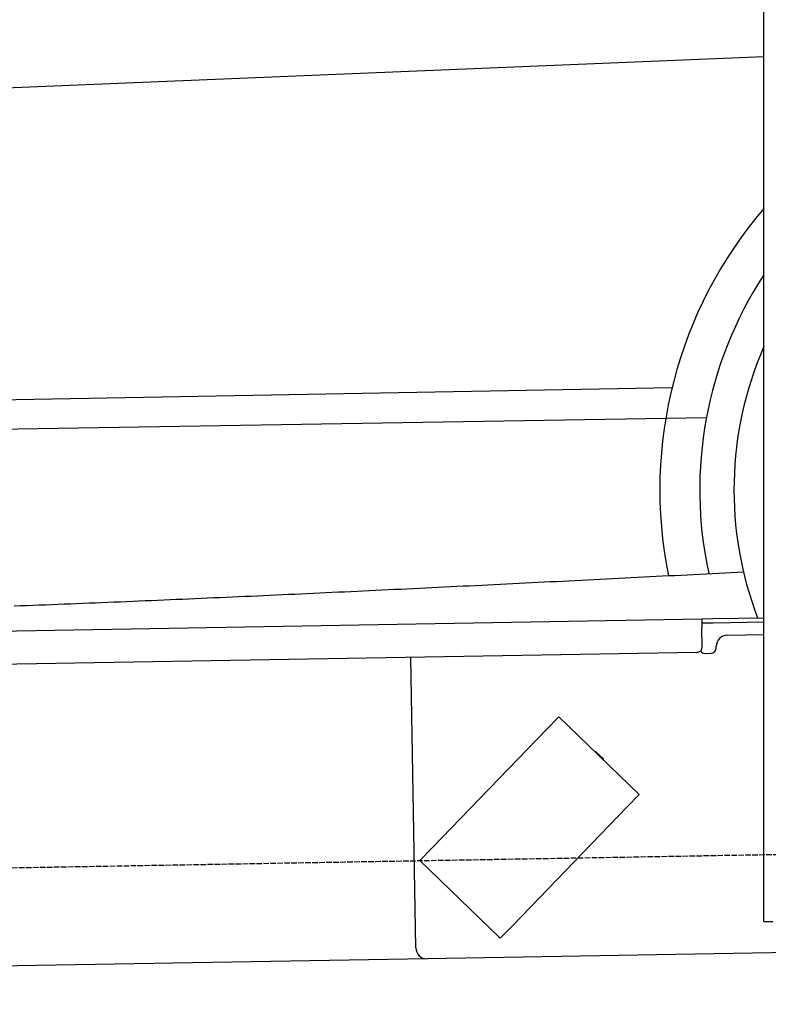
# Model space of a CAD drawing. Extents: x 1073 to 6773, y 6141 to 11616.
# Tile 28 of 50: x 3782 to 4452, y 7998 to 8880. Entities that reach past the tile are written whole.
import ezdxf

# ---------------------------------------------------------------- set-up
doc = ezdxf.new("R2010")
doc.units = 0
doc.linetypes.add('GEN3', pattern=[6.25, 5, -1.25])
doc.layers.get('0').update_dxf_attribs({"linetype": 'CONTINUOUS'})
doc.layers.add('3', color=6, linetype='GEN3')
doc.layers.add('CAR', color=10, linetype='CONTINUOUS')

msp = doc.modelspace()

# ---------------------------------------------------------------- linework, layer by layer
for p, q in [((4447.57, 8097.48), (4447.57, 9819.48)), ((1732.77, 8297.07), (4392.09, 8343.49)), ((4392.09, 8343.49), (4402.09, 8343.67)), ((4392.09, 8343.49), (4392.23, 8335.49)), ((4402.16, 8339.67), (4392.16, 8339.49)), ((4402.09, 8343.67), (4447.57, 8344.46)), ((4447.57, 8340.46), (4402.16, 8339.67)), ((4392.52, 8318.49), (4392.23, 8335.49)), ((4414.85, 8328.89), (4447.57, 8329.46)), ((4387.61, 8313.41), (1732.77, 8267.07)), ((4395.13, 8312.54), (4400.13, 8312.63)), ((4405.04, 8317.71), (4405.02, 8318.71)), ((4136.19, 8048.98), (4131.65, 8308.94)), ((4264.17, 8255.82), (4253.06, 8244.31)), ((4264.17, 8255.82), (4336.1, 8186.35)), ((4150.94, 8138.56), (4253.06, 8244.31)), ((4297.25, 8224.57), (4303.72, 8218.32)), ((4324.99, 8174.84), (4336.1, 8186.35)), ((4324.99, 8174.84), (4222.87, 8069.1)), ((4150.94, 8138.56), (4139.83, 8127.06)), ((4211.76, 8057.59), (4139.83, 8127.06)), ((4447.57, 8072.48), (4447.57, 8097.48)), ((4447.57, 8072.48), (4447.57, 8097.48)), ((4211.76, 8057.59), (4222.87, 8069.1)), ((4447.57, 8072.48), (4455.57, 8072.48)), ((4146.36, 8039.16), (1812.77, 7998.42)), ((4476.48, 8044.92), (4146.36, 8039.16))]:
    msp.add_line(p, q)
for centre, radius, start, end in [((4415.02, 8318.89), 10, 91, 181), ((4387.52, 8318.41), 5, 271, 1), ((4395.04, 8317.54), 5, 214.23672, 271), ((4400.04, 8317.63), 5, 271, 1), ((4296.55, 8223.85), 1, 46, 106), ((4303.03, 8217.6), 1, 346, 46), ((4146.19, 8049.15), 10, 181, 271)]:
    msp.add_arc(centre, radius, start, end)
at = {"layer": '3'}
msp.add_line((1175.28, 8075.31), (6230.44, 8163.55), dxfattribs=at)
at = {"layer": 'CAR'}
for p, q in [((4447.57, 8846.57), (2294.04, 8757.67)), ((4365.48, 8550.37), (2450.44, 8515.28)), ((2401.86, 8490.68), (4396.23, 8523.64))]:
    msp.add_line(p, q, dxfattribs=at)
msp.add_polyline3d([(3776.99, 8355.08, 0), (3782.57, 8355.29, 0), (3788.14, 8355.51, 0), (3793.72, 8355.72, 0), (3799.29, 8355.94, 0), (3804.87, 8356.15, 0), (3810.45, 8356.37, 0), (3816.02, 8356.59, 0), (3821.6, 8356.81, 0), (3827.18, 8357.03, 0), (3832.75, 8357.26, 0), (3838.33, 8357.48, 0), (3843.9, 8357.71, 0), (3849.48, 8357.93, 0), (3855.06, 8358.16, 0), (3860.63, 8358.39, 0), (3866.21, 8358.62, 0), (3871.78, 8358.85, 0), (3877.36, 8359.08, 0), (3882.94, 8359.32, 0), (3888.51, 8359.55, 0), (3894.09, 8359.79, 0), (3899.66, 8360.02, 0), (3905.24, 8360.26, 0), (3910.81, 8360.5, 0), (3916.39, 8360.74, 0), (3921.97, 8360.98, 0), (3927.54, 8361.22, 0), (3933.12, 8361.46, 0), (3938.69, 8361.7, 0), (3944.27, 8361.95, 0), (3949.85, 8362.19, 0), (3955.42, 8362.44, 0), (3961, 8362.68, 0), (3966.57, 8362.93, 0), (3972.15, 8363.18, 0), (3977.72, 8363.43, 0), (3983.3, 8363.68, 0), (3988.88, 8363.93, 0), (3994.45, 8364.18, 0), (4000.03, 8364.44, 0), (4005.6, 8364.69, 0), (4011.18, 8364.94, 0), (4016.75, 8365.2, 0), (4022.33, 8365.45, 0), (4027.9, 8365.71, 0), (4033.48, 8365.97, 0), (4039.06, 8366.23, 0), (4044.63, 8366.49, 0), (4050.21, 8366.75, 0), (4055.78, 8367.01, 0), (4061.36, 8367.27, 0), (4066.93, 8367.53, 0), (4072.51, 8367.79, 0), (4078.08, 8368.06, 0), (4083.66, 8368.32, 0), (4089.23, 8368.58, 0), (4094.81, 8368.85, 0), (4100.39, 8369.12, 0), (4105.96, 8369.38, 0), (4111.54, 8369.65, 0), (4117.11, 8369.92, 0), (4122.69, 8370.19, 0), (4128.26, 8370.46, 0), (4133.84, 8370.72, 0), (4139.41, 8370.99, 0), (4144.99, 8371.27, 0), (4150.56, 8371.54, 0), (4156.14, 8371.81, 0), (4161.71, 8372.08, 0), (4167.29, 8372.35, 0), (4172.86, 8372.63, 0), (4178.44, 8372.9, 0), (4184.02, 8373.18, 0), (4189.59, 8373.45, 0), (4195.17, 8373.73, 0), (4200.74, 8374, 0), (4206.32, 8374.28, 0), (4211.89, 8374.55, 0), (4217.47, 8374.83, 0), (4223.04, 8375.11, 0), (4228.62, 8375.39, 0), (4234.19, 8375.66, 0), (4239.77, 8375.94, 0), (4245.34, 8376.22, 0), (4250.92, 8376.5, 0), (4256.49, 8376.78, 0), (4262.07, 8377.06, 0), (4267.64, 8377.34, 0), (4273.22, 8377.62, 0), (4278.79, 8377.9, 0), (4284.37, 8378.18, 0), (4289.94, 8378.46, 0), (4295.52, 8378.75, 0), (4301.09, 8379.03, 0), (4306.67, 8379.31, 0), (4312.24, 8379.59, 0), (4317.82, 8379.88, 0), (4323.39, 8380.16, 0), (4328.97, 8380.44, 0), (4334.54, 8380.72, 0), (4340.12, 8381.01, 0), (4345.7, 8381.29, 0), (4351.27, 8381.57, 0), (4356.85, 8381.86, 0), (4362.42, 8382.14, 0), (4368, 8382.42, 0), (4373.57, 8382.71, 0), (4379.15, 8382.99, 0), (4384.72, 8383.27, 0), (4390.3, 8383.56, 0), (4395.87, 8383.84, 0), (4401.45, 8384.12, 0), (4407.02, 8384.4, 0), (4412.6, 8384.69, 0), (4418.17, 8384.97, 0), (4423.75, 8385.25, 0), (4429.32, 8385.54, 0)], dxfattribs=at)
for radius, start, end in [(387.6, 139.4597, 191.41853), (351.9, 146.82753, 192.28925), (321.28, 156.46533, 200.87886)]:
    msp.add_arc((4742.12, 8458.86), radius, start, end, dxfattribs=at)

doc.saveas('drawing.dxf')
